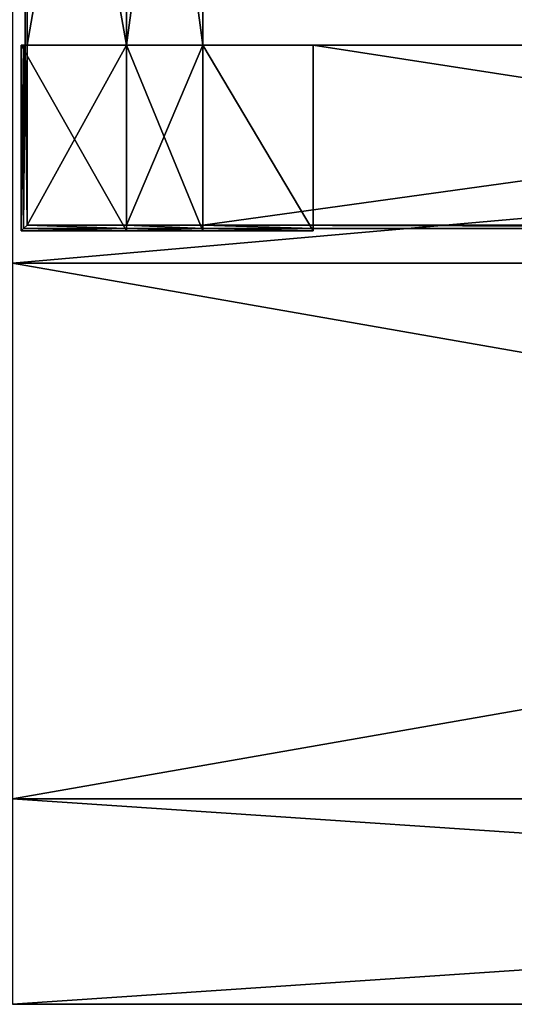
# Model space of a CAD drawing. Extents: x 0 to 35.8, y 0 to 27.5.
# Tile 67 of 256: x 12.2 to 14.1, y 0.9 to 4.6. Entities that reach past the tile are written whole.
import ezdxf

# ---------------------------------------------------------------- set-up
doc = ezdxf.new("R2010")
doc.units = 0
doc.header["$MEASUREMENT"] = 0
doc.layers.get('0').update_dxf_attribs({"color": 13, "linetype": 'CONTINUOUS'})
doc.layers.add('GRATE_-_2', color=250, linetype='CONTINUOUS')
doc.layers.add('RGM8058UC_-_BODY', color=252, linetype='CONTINUOUS')

# ---------------------------------------------------------------- blocks, each defined once
blk = doc.blocks.new('RGM8658UC_TRADECAD_V06_DXF')
at = {"layer": 'GRATE_-_2', "color": 0}
for p, q in [((12.2476, 4.4852, 7.2783), (12.2476, 6.607, 7.2783)), ((12.2476, 4.4852, 7.2783), (12.2476, 6.607, 7.2783)), ((12.2547, 6.607, 7.5334), (12.2547, 4.4852, 7.5334)), ((12.2547, 6.607, 7.5334), (12.2547, 4.4852, 7.5334)), ((12.6243, 4.4852, 7.2783), (12.6243, 6.607, 7.2783)), ((12.6243, 6.607, 7.0614), (12.6243, 4.4852, 7.0614)), ((12.6243, 6.607, 7.5334), (12.6243, 4.4852, 7.5334)), ((12.6243, 4.4852, 7.2783), (12.6243, 6.607, 7.2783)), ((12.6243, 6.607, 7.0614), (12.6243, 4.4852, 7.0614)), ((12.6243, 6.607, 7.5334), (12.6243, 4.4852, 7.5334)), ((12.9077, 6.607, 7.0614), (12.9077, 4.4852, 7.0614)), ((12.9077, 4.4852, 7.5334), (12.9077, 6.607, 7.5334)), ((12.9077, 6.607, 7.0614), (12.9077, 4.4852, 7.0614)), ((12.9077, 4.4852, 7.5334), (12.9077, 6.607, 7.5334)), ((12.6243, 4.4852, 6.8025), (12.233, 4.4852, 6.8025)), ((12.233, 4.4852, 6.8025), (12.233, 3.7964, 6.8025)), ((12.233, 4.4852, 6.8025), (12.2416, 4.4852, 7.0614)), ((12.233, 4.4852, 6.8025), (12.233, 3.7964, 6.8025)), ((12.233, 4.4852, 6.8025), (12.2416, 4.4852, 7.0614)), ((12.6243, 4.4852, 6.8025), (12.233, 4.4852, 6.8025)), ((12.2416, 4.4852, 7.0614), (12.2476, 4.4852, 7.2783)), ((12.2476, 4.4852, 7.2783), (12.2416, 3.8049, 7.0614)), ((12.2416, 3.8049, 7.0614), (12.2416, 4.4852, 7.0614)), ((12.2476, 4.4852, 7.2783), (12.2416, 3.8049, 7.0614)), ((12.2416, 3.8049, 7.0614), (12.2416, 4.4852, 7.0614)), ((12.2416, 4.4852, 7.0614), (12.2476, 4.4852, 7.2783)), ((12.2416, 4.4852, 7.0614), (12.6243, 4.4852, 7.0614)), ((12.2416, 4.4852, 7.0614), (12.6243, 4.4852, 7.0614)), ((12.2476, 4.4852, 7.2783), (12.2547, 4.4852, 7.5334)), ((12.2476, 4.4852, 7.2783), (12.2547, 4.4852, 7.5334)), ((12.2476, 4.4852, 7.2783), (12.6243, 4.4852, 7.2783)), ((12.2476, 4.4852, 7.2783), (12.6243, 4.4852, 7.2783)), ((12.2547, 4.4852, 7.5334), (12.2547, 3.817, 7.5334)), ((12.2547, 4.4852, 7.5334), (12.2547, 3.817, 7.5334)), ((12.2547, 4.4852, 7.5334), (12.6243, 4.4852, 7.5334)), ((12.2547, 4.4852, 7.5334), (12.6243, 4.4852, 7.5334)), ((12.6243, 3.7964, 6.8025), (12.6243, 4.4852, 6.8025)), ((12.6243, 4.4852, 7.5334), (12.6243, 3.817, 7.5334)), ((12.9077, 4.4852, 7.0614), (12.6243, 4.4852, 7.0614)), ((12.6243, 4.4852, 7.0614), (12.6243, 4.4852, 6.8025)), ((12.6243, 4.4852, 6.8025), (12.9077, 4.4852, 6.8025)), ((12.9077, 4.4852, 7.0614), (12.6243, 4.4852, 7.0614)), ((12.6243, 4.4852, 7.0614), (12.6243, 4.4852, 7.2783)), ((12.6243, 3.7964, 6.8025), (12.6243, 4.4852, 6.8025)), ((12.6243, 4.4852, 6.8025), (12.9077, 4.4852, 6.8025)), ((12.6243, 4.4852, 7.0614), (12.6243, 4.4852, 7.2783)), ((12.6243, 4.4852, 7.5334), (12.6243, 3.817, 7.5334)), ((12.6243, 4.4852, 7.5334), (12.9077, 4.4852, 7.5334)), ((12.6243, 4.4852, 7.0614), (12.6243, 4.4852, 6.8025)), ((12.6243, 4.4852, 7.5334), (12.9077, 4.4852, 7.5334)), ((12.9077, 4.4852, 7.5334), (12.9077, 4.4852, 7.0614)), ((12.9077, 4.4852, 7.0614), (13.3182, 4.4852, 7.0614)), ((13.3182, 4.4852, 7.0614), (12.9077, 4.4852, 7.5334)), ((17.7321, 4.4852, 7.5334), (12.9077, 4.4852, 7.5334)), ((13.3182, 4.4852, 7.0614), (12.9077, 4.4852, 7.5334)), ((12.9077, 3.817, 7.5334), (12.9077, 4.4852, 7.5334)), ((17.7321, 4.4852, 7.5334), (12.9077, 4.4852, 7.5334)), ((13.3182, 4.4852, 6.8025), (12.9077, 4.4852, 6.8025)), ((12.9077, 4.4852, 6.8025), (12.9077, 3.7964, 6.8025)), ((12.9077, 4.4852, 7.0614), (12.9077, 4.4852, 6.8025)), ((13.3182, 4.4852, 6.8025), (12.9077, 4.4852, 6.8025)), ((12.9077, 4.4852, 7.0614), (13.3182, 4.4852, 7.0614)), ((12.9077, 4.4852, 7.0614), (12.9077, 4.4852, 6.8025)), ((12.9077, 4.4852, 7.5334), (12.9077, 4.4852, 7.0614)), ((12.9077, 4.4852, 6.8025), (12.9077, 3.7964, 6.8025)), ((12.9077, 4.4852, 7.0614), (12.9077, 4.4852, 6.8025)), ((12.9077, 4.4852, 7.0614), (12.9077, 3.8049, 7.0614)), ((12.9077, 4.4852, 6.8025), (12.9077, 3.7964, 6.8025)), ((12.9077, 3.817, 7.5334), (12.9077, 4.4852, 7.5334)), ((13.3182, 4.4852, 7.0614), (17.7317, 4.4852, 7.0614)), ((13.3182, 3.7964, 6.8025), (13.3182, 4.4852, 6.8025)), ((13.3182, 4.4852, 7.0614), (13.3182, 3.8049, 7.0614)), ((13.3182, 4.4852, 7.0614), (17.7317, 4.4852, 7.0614)), ((13.3182, 4.4852, 6.8025), (13.3182, 4.4852, 7.0614)), ((13.3182, 3.7964, 6.8025), (13.3182, 4.4852, 6.8025)), ((13.3182, 4.4852, 7.0614), (13.3182, 3.8049, 7.0614)), ((13.3182, 4.4852, 6.8025), (13.3182, 4.4852, 7.0614)), ((12.233, 3.7964, 6.8025), (12.2416, 3.8049, 7.0614)), ((12.233, 3.7964, 6.8025), (12.2416, 3.8049, 7.0614)), ((12.2547, 3.817, 7.5334), (12.2416, 3.8049, 7.0614)), ((12.2547, 3.817, 7.5334), (12.2416, 3.8049, 7.0614)), ((12.2416, 3.8049, 7.0614), (12.6243, 3.8049, 7.0614)), ((12.2416, 3.8049, 7.0614), (12.6243, 3.8049, 7.0614)), ((12.2547, 3.817, 7.5334), (12.6243, 3.817, 7.5334)), ((12.2547, 3.817, 7.5334), (12.6243, 3.817, 7.5334)), ((12.6243, 3.817, 7.5334), (12.6243, 3.8049, 7.0614)), ((12.9077, 3.817, 7.5334), (12.6243, 3.817, 7.5334)), ((12.6243, 3.817, 7.5334), (12.6243, 3.8049, 7.0614)), ((12.9077, 3.817, 7.5334), (12.6243, 3.817, 7.5334)), ((12.6243, 3.8049, 7.0614), (12.6243, 3.7964, 6.8025)), ((12.6243, 3.8049, 7.0614), (12.6243, 3.7964, 6.8025)), ((12.6243, 3.8049, 7.0614), (12.9077, 3.8049, 7.0614)), ((12.6243, 3.8049, 7.0614), (12.9077, 3.8049, 7.0614)), ((13.3182, 3.8049, 7.0614), (12.9077, 3.817, 7.5334)), ((12.9077, 3.817, 7.5334), (17.7321, 3.817, 7.5334)), ((12.9077, 3.8049, 7.0614), (12.9077, 3.817, 7.5334)), ((13.3182, 3.8049, 7.0614), (12.9077, 3.817, 7.5334)), ((12.9077, 3.817, 7.5334), (17.7321, 3.817, 7.5334)), ((12.9077, 3.8049, 7.0614), (12.9077, 3.817, 7.5334)), ((13.3182, 3.8049, 7.0614), (12.9077, 3.8049, 7.0614)), ((12.9077, 3.8049, 7.0614), (12.9077, 3.7964, 6.8025)), ((12.9077, 3.8049, 7.0614), (12.9077, 3.7964, 6.8025)), ((13.3182, 3.8049, 7.0614), (12.9077, 3.8049, 7.0614)), ((12.9077, 3.8049, 7.0614), (12.9077, 3.7964, 6.8025)), ((17.7317, 3.8049, 7.0614), (13.3182, 3.8049, 7.0614)), ((17.7317, 3.8049, 7.0614), (13.3182, 3.8049, 7.0614)), ((13.3182, 3.7964, 6.8025), (13.3182, 3.8049, 7.0614)), ((13.3182, 3.7964, 6.8025), (13.3182, 3.8049, 7.0614)), ((12.233, 3.7964, 6.8025), (12.6243, 3.7964, 6.8025)), ((12.233, 3.7964, 6.8025), (12.6243, 3.7964, 6.8025)), ((12.6243, 3.7964, 6.8025), (12.9077, 3.7964, 6.8025)), ((12.6243, 3.7964, 6.8025), (12.9077, 3.7964, 6.8025)), ((12.9077, 3.7964, 6.8025), (13.3182, 3.7964, 6.8025)), ((12.9077, 3.7964, 6.8025), (13.3182, 3.7964, 6.8025))]:
    blk.add_line(p, q, dxfattribs=at)
at = {"layer": 'RGM8058UC_-_BODY', "color": 0}
for p, q in [((23.5753, 3.6756, 6.7115), (12.2007, 3.6756, 6.7115)), ((12.2007, 3.6756), (23.5753, 3.6756)), ((23.5753, 3.6756, 7.4867), (12.2007, 3.6756, 7.4867)), ((23.5753, 3.6756, 6.7115), (12.2007, 3.6756, 6.7115)), ((23.5753, 3.6756, 7.4867), (12.2007, 3.6756, 7.4867)), ((12.2007, 3.6756), (23.5753, 3.6756)), ((23.5753, 1.6858), (12.2007, 1.6858)), ((12.2007, 1.6858, 5.9479), (23.5753, 1.6858, 5.9479)), ((12.2007, 1.6858, 5.9479), (23.5753, 1.6858, 5.9479)), ((23.5753, 1.6858, 7.4867), (12.2007, 1.6858, 7.4867)), ((23.5753, 1.6858, 7.4867), (12.2007, 1.6858, 7.4867)), ((23.5753, 1.6858), (12.2007, 1.6858)), ((12.2007, 0.9231, 5.9479), (23.5753, 0.9231, 5.9479)), ((23.5753, 0.9231, 7.4867), (12.2007, 0.9231, 7.4867)), ((23.5753, 0.9231, 7.4867), (12.2007, 0.9231, 7.4867)), ((12.2007, 0.9231, 5.9479), (23.5753, 0.9231, 5.9479))]:
    blk.add_line(p, q, dxfattribs=at)
at = {"layer": 'GRATE_-_2', "color": 250}
mesh = blk.add_polyface(dxfattribs=at)
corners = [(12.2476, 6.607, 7.2783), (12.2547, 4.4852, 7.5334), (12.2476, 4.4852, 7.2783), (12.2547, 6.607, 7.5334)]
mesh.append_faces([[corners[k] for k in face] for face in [(0, 1, 2), (1, 0, 3)]], dxfattribs={"vtx0": -1, "color": 250})
mesh = blk.add_polyface(dxfattribs=at)
corners = [(12.6243, 4.4852, 7.2783), (12.2476, 6.607, 7.2783), (12.2476, 4.4852, 7.2783), (12.6243, 6.607, 7.2783)]
mesh.append_faces([[corners[k] for k in face] for face in [(0, 1, 2), (1, 0, 3)]], dxfattribs={"vtx0": -1, "color": 250})
mesh = blk.add_polyface(dxfattribs=at)
corners = [(12.6243, 6.607, 7.5334), (12.2547, 4.4852, 7.5334), (12.2547, 6.607, 7.5334), (12.6243, 4.4852, 7.5334)]
mesh.append_faces([[corners[k] for k in face] for face in [(0, 1, 2), (1, 0, 3)]], dxfattribs={"vtx0": -1, "color": 250})
mesh = blk.add_polyface(dxfattribs=at)
corners = [(12.9077, 4.4852, 7.0614), (12.6243, 6.607, 7.0614), (12.6243, 4.4852, 7.0614), (12.9077, 6.607, 7.0614)]
mesh.append_faces([[corners[k] for k in face] for face in [(0, 1, 2), (1, 0, 3)]], dxfattribs={"vtx0": -1, "color": 250})
mesh = blk.add_polyface(dxfattribs=at)
corners = [(12.6243, 6.607, 7.0614), (12.6243, 4.4852, 7.2783), (12.6243, 4.4852, 7.0614), (12.6243, 6.607, 7.2783)]
mesh.append_faces([[corners[k] for k in face] for face in [(0, 1, 2), (1, 0, 3)]], dxfattribs={"vtx0": -1, "color": 250})
mesh = blk.add_polyface(dxfattribs=at)
corners = [(12.9077, 6.607, 7.5334), (12.6243, 4.4852, 7.5334), (12.6243, 6.607, 7.5334), (12.9077, 4.4852, 7.5334)]
mesh.append_faces([[corners[k] for k in face] for face in [(0, 1, 2), (1, 0, 3)]], dxfattribs={"vtx0": -1, "color": 250})
mesh = blk.add_polyface(dxfattribs=at)
corners = [(12.9077, 6.607, 7.5334), (12.9077, 4.4852, 7.0614), (12.9077, 4.4852, 7.5334), (12.9077, 6.607, 7.0614)]
mesh.append_faces([[corners[k] for k in face] for face in [(0, 1, 2), (1, 0, 3)]], dxfattribs={"vtx0": -1, "color": 250})
mesh = blk.add_polyface(dxfattribs=at)
corners = [(12.6243, 3.7964, 6.8025), (12.233, 4.4852, 6.8025), (12.233, 3.7964, 6.8025), (12.6243, 4.4852, 6.8025)]
mesh.append_faces([[corners[k] for k in face] for face in [(0, 1, 2), (1, 0, 3)]], dxfattribs={"vtx0": -1, "color": 250})
mesh = blk.add_polyface(dxfattribs=at)
corners = [(12.233, 4.4852, 6.8025), (12.2416, 3.8049, 7.0614), (12.233, 3.7964, 6.8025), (12.2416, 4.4852, 7.0614)]
mesh.append_faces([[corners[k] for k in face] for face in [(0, 1, 2), (1, 0, 3)]], dxfattribs={"vtx0": -1, "color": 250})
mesh = blk.add_polyface(dxfattribs=at)
corners = [(12.6243, 4.4852, 7.0614), (12.233, 4.4852, 6.8025), (12.6243, 4.4852, 6.8025), (12.2416, 4.4852, 7.0614)]
mesh.append_faces([[corners[k] for k in face] for face in [(0, 1, 2), (1, 0, 3)]], dxfattribs={"vtx0": -1, "color": 250})
mesh = blk.add_polyface(dxfattribs=at)
corners = [(12.2476, 4.4852, 7.2783), (12.2416, 3.8049, 7.0614), (12.2416, 4.4852, 7.0614)]
mesh.append_faces([[corners[k] for k in face] for face in [(0, 1, 2)]], dxfattribs={"color": 250})
mesh = blk.add_polyface(dxfattribs=at)
corners = [(12.2476, 4.4852, 7.2783), (12.2547, 3.817, 7.5334), (12.2416, 3.8049, 7.0614), (12.2547, 4.4852, 7.5334)]
mesh.append_faces([[corners[k] for k in face] for face in [(0, 1, 2), (1, 0, 3)]], dxfattribs={"vtx0": -1, "color": 250})
mesh = blk.add_polyface(dxfattribs=at)
corners = [(12.6243, 4.4852, 7.2783), (12.2416, 4.4852, 7.0614), (12.6243, 4.4852, 7.0614), (12.2476, 4.4852, 7.2783)]
mesh.append_faces([[corners[k] for k in face] for face in [(0, 1, 2), (1, 0, 3)]], dxfattribs={"vtx0": -1, "color": 250})
mesh = blk.add_polyface(dxfattribs=at)
corners = [(12.6243, 4.4852, 7.5334), (12.2547, 3.817, 7.5334), (12.2547, 4.4852, 7.5334), (12.6243, 3.817, 7.5334)]
mesh.append_faces([[corners[k] for k in face] for face in [(0, 1, 2), (1, 0, 3)]], dxfattribs={"vtx0": -1, "color": 250})
mesh = blk.add_polyface(dxfattribs=at)
corners = [(12.9077, 4.4852, 7.0614), (12.6243, 4.4852, 6.8025), (12.9077, 4.4852, 6.8025), (12.6243, 4.4852, 7.0614)]
mesh.append_faces([[corners[k] for k in face] for face in [(0, 1, 2), (1, 0, 3)]], dxfattribs={"vtx0": -1, "color": 250})
mesh = blk.add_polyface(dxfattribs=at)
corners = [(12.9077, 3.7964, 6.8025), (12.6243, 4.4852, 6.8025), (12.6243, 3.7964, 6.8025), (12.9077, 4.4852, 6.8025)]
mesh.append_faces([[corners[k] for k in face] for face in [(0, 1, 2), (1, 0, 3)]], dxfattribs={"vtx0": -1, "color": 250})
mesh = blk.add_polyface(dxfattribs=at)
corners = [(12.9077, 4.4852, 7.5334), (12.6243, 3.817, 7.5334), (12.6243, 4.4852, 7.5334), (12.9077, 3.817, 7.5334)]
mesh.append_faces([[corners[k] for k in face] for face in [(0, 1, 2), (1, 0, 3)]], dxfattribs={"vtx0": -1, "color": 250})
mesh = blk.add_polyface(dxfattribs=at)
corners = [(12.9077, 4.4852, 7.5334), (12.9077, 4.4852, 7.0614), (13.3182, 4.4852, 7.0614)]
mesh.append_faces([[corners[k] for k in face] for face in [(0, 1, 2)]], dxfattribs={"color": 250})
mesh = blk.add_polyface(dxfattribs=at)
corners = [(17.7321, 4.4852, 7.5334), (13.3182, 4.4852, 7.0614), (17.7317, 4.4852, 7.0614), (12.9077, 4.4852, 7.5334)]
mesh.append_faces([[corners[k] for k in face] for face in [(0, 1, 2), (1, 0, 3)]], dxfattribs={"vtx0": -1, "color": 250})
mesh = blk.add_polyface(dxfattribs=at)
corners = [(17.7321, 4.4852, 7.5334), (12.9077, 3.817, 7.5334), (12.9077, 4.4852, 7.5334), (17.7321, 3.817, 7.5334)]
mesh.append_faces([[corners[k] for k in face] for face in [(0, 1, 2), (1, 0, 3)]], dxfattribs={"vtx0": -1, "color": 250})
mesh = blk.add_polyface(dxfattribs=at)
corners = [(13.3182, 3.7964, 6.8025), (12.9077, 4.4852, 6.8025), (12.9077, 3.7964, 6.8025), (13.3182, 4.4852, 6.8025)]
mesh.append_faces([[corners[k] for k in face] for face in [(0, 1, 2), (1, 0, 3)]], dxfattribs={"vtx0": -1, "color": 250})
mesh = blk.add_polyface(dxfattribs=at)
corners = [(13.3182, 4.4852, 7.0614), (12.9077, 4.4852, 6.8025), (13.3182, 4.4852, 6.8025), (12.9077, 4.4852, 7.0614)]
mesh.append_faces([[corners[k] for k in face] for face in [(0, 1, 2), (1, 0, 3)]], dxfattribs={"vtx0": -1, "color": 250})
mesh = blk.add_polyface(dxfattribs=at)
corners = [(12.9077, 4.4852, 6.8025), (12.9077, 3.8049, 7.0614), (12.9077, 3.7964, 6.8025), (12.9077, 4.4852, 7.0614)]
mesh.append_faces([[corners[k] for k in face] for face in [(0, 1, 2), (1, 0, 3)]], dxfattribs={"vtx0": -1, "color": 250})
mesh = blk.add_polyface(dxfattribs=at)
corners = [(17.7317, 3.8049, 7.0614), (13.3182, 4.4852, 7.0614), (13.3182, 3.8049, 7.0614), (17.7317, 4.4852, 7.0614)]
mesh.append_faces([[corners[k] for k in face] for face in [(0, 1, 2), (1, 0, 3)]], dxfattribs={"vtx0": -1, "color": 250})
mesh = blk.add_polyface(dxfattribs=at)
corners = [(13.3182, 3.8049, 7.0614), (13.3182, 4.4852, 6.8025), (13.3182, 3.7964, 6.8025), (13.3182, 4.4852, 7.0614)]
mesh.append_faces([[corners[k] for k in face] for face in [(0, 1, 2), (1, 0, 3)]], dxfattribs={"vtx0": -1, "color": 250})
mesh = blk.add_polyface(dxfattribs=at)
corners = [(12.2416, 3.8049, 7.0614), (12.6243, 3.7964, 6.8025), (12.233, 3.7964, 6.8025), (12.6243, 3.8049, 7.0614)]
mesh.append_faces([[corners[k] for k in face] for face in [(0, 1, 2), (1, 0, 3)]], dxfattribs={"vtx0": -1, "color": 250})
mesh = blk.add_polyface(dxfattribs=at)
corners = [(12.2547, 3.817, 7.5334), (12.6243, 3.8049, 7.0614), (12.2416, 3.8049, 7.0614), (12.6243, 3.817, 7.5334)]
mesh.append_faces([[corners[k] for k in face] for face in [(0, 1, 2), (1, 0, 3)]], dxfattribs={"vtx0": -1, "color": 250})
mesh = blk.add_polyface(dxfattribs=at)
corners = [(12.6243, 3.817, 7.5334), (12.9077, 3.8049, 7.0614), (12.6243, 3.8049, 7.0614), (12.9077, 3.817, 7.5334)]
mesh.append_faces([[corners[k] for k in face] for face in [(0, 1, 2), (1, 0, 3)]], dxfattribs={"vtx0": -1, "color": 250})
mesh = blk.add_polyface(dxfattribs=at)
corners = [(12.6243, 3.8049, 7.0614), (12.9077, 3.7964, 6.8025), (12.6243, 3.7964, 6.8025), (12.9077, 3.8049, 7.0614)]
mesh.append_faces([[corners[k] for k in face] for face in [(0, 1, 2), (1, 0, 3)]], dxfattribs={"vtx0": -1, "color": 250})
mesh = blk.add_polyface(dxfattribs=at)
corners = [(12.9077, 3.817, 7.5334), (17.7317, 3.8049, 7.0614), (13.3182, 3.8049, 7.0614), (17.7321, 3.817, 7.5334)]
mesh.append_faces([[corners[k] for k in face] for face in [(0, 1, 2), (1, 0, 3)]], dxfattribs={"vtx0": -1, "color": 250})
mesh = blk.add_polyface(dxfattribs=at)
corners = [(12.9077, 3.817, 7.5334), (13.3182, 3.8049, 7.0614), (12.9077, 3.8049, 7.0614)]
mesh.append_faces([[corners[k] for k in face] for face in [(0, 1, 2)]], dxfattribs={"color": 250})
mesh = blk.add_polyface(dxfattribs=at)
corners = [(12.9077, 3.8049, 7.0614), (13.3182, 3.7964, 6.8025), (12.9077, 3.7964, 6.8025), (13.3182, 3.8049, 7.0614)]
mesh.append_faces([[corners[k] for k in face] for face in [(0, 1, 2), (1, 0, 3)]], dxfattribs={"vtx0": -1, "color": 250})
at = {"layer": 'RGM8058UC_-_BODY', "color": 252}
mesh = blk.add_polyface(dxfattribs=at)
corners = [(23.5753, 3.6756), (12.2007, 24.0972), (12.2007, 3.6756), (23.5753, 24.0972)]
mesh.append_faces([[corners[k] for k in face] for face in [(0, 1, 2), (1, 0, 3)]], dxfattribs={"vtx0": -1, "color": 252})
mesh = blk.add_polyface(dxfattribs=at)
corners = [(23.5753, 4.6756, 6.7115), (12.2007, 3.6756, 6.7115), (12.2007, 4.6756, 6.7115), (23.5753, 3.6756, 6.7115)]
mesh.append_faces([[corners[k] for k in face] for face in [(0, 1, 2), (1, 0, 3)]], dxfattribs={"vtx0": -1, "color": 252})
mesh = blk.add_polyface(dxfattribs=at)
corners = [(23.5753, 3.6756, 7.4867), (12.2007, 3.6756, 6.7115), (23.5753, 3.6756, 6.7115), (12.2007, 3.6756, 7.4867)]
mesh.append_faces([[corners[k] for k in face] for face in [(0, 1, 2), (1, 0, 3)]], dxfattribs={"vtx0": -1, "color": 252})
mesh = blk.add_polyface(dxfattribs=at)
corners = [(23.5753, 3.6756, 7.4867), (12.2007, 1.6858, 7.4867), (12.2007, 3.6756, 7.4867), (23.5753, 1.6858, 7.4867)]
mesh.append_faces([[corners[k] for k in face] for face in [(0, 1, 2), (1, 0, 3)]], dxfattribs={"vtx0": -1, "color": 252})
mesh = blk.add_polyface(dxfattribs=at)
corners = [(23.5753, 1.6858), (12.2007, 3.6756), (12.2007, 1.6858), (23.5753, 3.6756)]
mesh.append_faces([[corners[k] for k in face] for face in [(0, 1, 2), (1, 0, 3)]], dxfattribs={"vtx0": -1, "color": 252})
mesh = blk.add_polyface(dxfattribs=at)
corners = [(12.2007, 1.6858, 5.9479), (23.5753, 1.6858), (12.2007, 1.6858), (23.5753, 1.6858, 5.9479)]
mesh.append_faces([[corners[k] for k in face] for face in [(0, 1, 2), (1, 0, 3)]], dxfattribs={"vtx0": -1, "color": 252})
mesh = blk.add_polyface(dxfattribs=at)
corners = [(23.5753, 0.9231, 5.9479), (12.2007, 1.6858, 5.9479), (12.2007, 0.9231, 5.9479), (23.5753, 1.6858, 5.9479)]
mesh.append_faces([[corners[k] for k in face] for face in [(0, 1, 2), (1, 0, 3)]], dxfattribs={"vtx0": -1, "color": 252})
mesh = blk.add_polyface(dxfattribs=at)
corners = [(23.5753, 1.6858, 7.4867), (12.2007, 0.9231, 7.4867), (12.2007, 1.6858, 7.4867), (23.5753, 0.9231, 7.4867)]
mesh.append_faces([[corners[k] for k in face] for face in [(0, 1, 2), (1, 0, 3)]], dxfattribs={"vtx0": -1, "color": 252})
mesh = blk.add_polyface(dxfattribs=at)
corners = [(12.2007, 0.9231, 7.4867), (23.5753, 0.9231, 5.9479), (12.2007, 0.9231, 5.9479), (23.5753, 0.9231, 7.4867)]
mesh.append_faces([[corners[k] for k in face] for face in [(0, 1, 2), (1, 0, 3)]], dxfattribs={"vtx0": -1, "color": 252})

msp = doc.modelspace()

# ---------------------------------------------------------------- block references
at = {"color": 0}
msp.add_blockref('RGM8658UC_TRADECAD_V06_DXF', (0, 0), dxfattribs=at)

doc.saveas('drawing.dxf')
